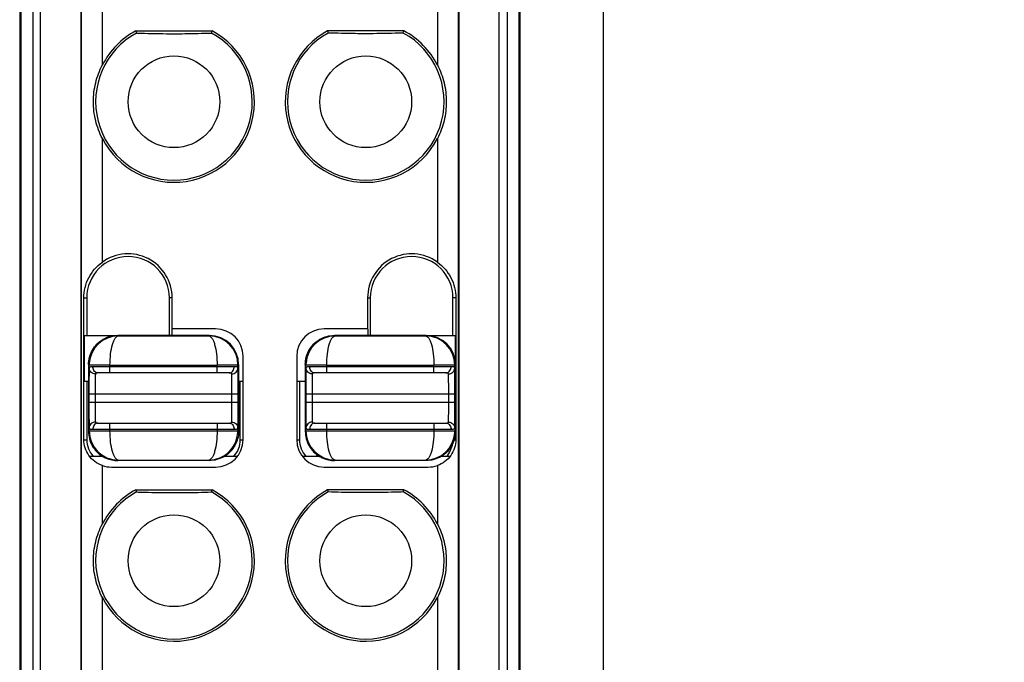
# Model space of a CAD drawing. Header units: millimetres. Extents: x 0 to 421, y 0 to 299.
# Tile 2 of 14: x 110 to 133, y 113 to 128. Entities that reach past the tile are written whole.
import ezdxf

# ---------------------------------------------------------------- set-up
doc = ezdxf.new("R2010")
doc.units = ezdxf.units.MM
doc.header["$LTSCALE"] = 65.395
doc.header["$PDMODE"] = 3
doc.header["$PDSIZE"] = 0.01
doc.layers.get('0').update_dxf_attribs({"linetype": 'CONTINUOUS'})
doc.layers.get('Defpoints').update_dxf_attribs({"linetype": 'CONTINUOUS'})
for name, color, linetype in [('CARD_BASE-SHAPE', 7, 'CONTINUOUS'), ('IO_EXPANSION_MODULE-DIM', 7, 'CONTINUOUS'), ('TERMINAL_PLUG-SHAPE', 7, 'CONTINUOUS')]:
    doc.layers.add(name, color=color, linetype=linetype)
doc.styles.get("Standard").update_dxf_attribs({"font": 'gothic.ttf'})
doc.dimstyles.new('DIMSTYLE_2', dxfattribs={"dimtxt": 3.5, "dimasz": 3.5, "dimexe": 1.5, "dimexo": 1, "dimgap": 0.875, "dimtad": 1, "dimdec": 5, "dimdsep": 46, "dimtxsty": 'STANDARD', "dimblk": '_FILLED', "dimblk1": '_FILLED', "dimblk2": '_FILLED', "dimcen": 0.09, "dimadec": 5, "dimazin": 2, "dimtp": 0.3, "dimtm": 0.3, "dimtfac": 1, "dimtdec": 5, "dimtofl": 0, "dimtmove": 0, "dimatfit": 3, "dimldrblk": '_FILLED', "dimfxl": 1, "dimtolj": 1, "dimarcsym": 0})

# ---------------------------------------------------------------- blocks, each defined once
blk = doc.blocks.new('_FILLED')
at = {"color": 0, "linetype": 'ByBlock'}
blk.add_solid([(0, 0), (-1, 0.2143), (-1, -0.2143)], dxfattribs=at)
blk = doc.blocks.new('*D106')
at = {"layer": 'Defpoints', "color": 0, "linetype": 'Continuous'}
for p in [(119.624, 189.904), (119.626, 88.904), (155.352, 88.904)]:
    blk.add_point(p, dxfattribs=at)
at = {"layer": 'IO_EXPANSION_MODULE-DIM', "color": 0, "linetype": 'Continuous', "lineweight": -2}
for p, q in [((120.624, 189.904), (156.852, 189.904)), ((155.352, 186.404), (155.352, 92.404)), ((120.626, 88.904), (156.852, 88.904))]:
    blk.add_line(p, q, dxfattribs=at)
at = {"layer": 'IO_EXPANSION_MODULE-DIM', "color": 0, "linetype": 'Continuous', "lineweight": -2, "xscale": 3.5, "yscale": 3.5, "zscale": 3.5}
for p, rotation in [((155.352, 189.904), 90), ((155.352, 88.904), 270)]:
    blk.add_blockref('_FILLED', p, dxfattribs=dict(at, rotation=rotation))
at = {"layer": 'IO_EXPANSION_MODULE-DIM', "color": 0, "linetype": 'Continuous', "insert": (148.477, 139.463), "char_height": 4.5, "attachment_point": 2, "rotation": 90, "line_spacing_factor": 0.9}
blk.add_mtext('\\A1;101', dxfattribs=at)

msp = doc.modelspace()

# ---------------------------------------------------------------- linework, layer by layer
at = {"layer": 'CARD_BASE-SHAPE', "color": 7, "linetype": 'Continuous'}
msp.add_line((123.623943, 105.854476), (123.623943, 137.454476), dxfattribs=at)
at = {"layer": 'TERMINAL_PLUG-SHAPE', "color": 7, "linetype": 'Continuous'}
for p, q in [((109.936156, 163.217137), (109.936156, 95.54562)), ((110.123943, 97.240257), (110.123943, 163.25661)), ((111.089022, 163.25661), (111.089052, 97.205336)), ((111.107092, 97.223406), (111.107092, 163.229491)), ((120.140794, 163.229491), (120.140794, 97.223406)), ((120.158864, 163.25661), (120.158834, 97.205336)), ((121.123943, 97.240257), (121.123943, 163.25661)), ((121.31173, 163.217137), (121.31173, 95.54562)), ((109.623943, 163.088905), (109.623943, 90.904476)), ((109.652818, 163.11778), (109.652818, 92.133073)), ((121.595068, 163.11778), (121.595068, 92.133073)), ((121.623943, 90.904476), (121.623943, 163.088905)), ((111.606787, 126.985889), (111.606787, 128.385614)), ((119.641098, 128.385614), (119.641098, 126.985889)), ((112.40988, 127.804476), (114.238006, 127.804476)), ((118.838006, 127.804476), (117.00988, 127.804476)), ((111.606787, 122.261186), (111.606787, 125.223064)), ((119.641098, 125.223064), (119.641098, 122.261186)), ((111.163393, 121.404476), (111.23267, 121.404476)), ((111.163393, 118.004476), (111.163393, 121.404476)), ((111.23267, 121.404476), (111.23267, 120.504476)), ((113.279799, 121.404476), (113.215215, 121.404476)), ((113.215215, 120.504476), (113.215215, 121.404476)), ((113.279799, 120.660332), (113.279799, 121.404476)), ((117.968087, 121.404476), (118.03267, 121.404476)), ((117.968087, 121.404476), (117.968087, 120.660332)), ((118.03267, 121.404476), (118.03267, 120.504476)), ((120.084493, 121.404476), (120.015215, 121.404476)), ((120.015215, 120.504476), (120.015215, 121.404476)), ((120.084493, 121.404476), (120.084493, 118.004476)), ((111.176814, 120.504476), (111.96918, 120.503828)), ((111.176814, 119.404476), (111.176814, 120.504476)), ((114.173934, 120.504476), (111.973952, 120.504476)), ((111.98706, 120.491333), (111.973952, 120.504476)), ((111.98706, 120.491333), (114.160826, 120.491333)), ((113.271072, 120.651605), (113.271072, 120.501858)), ((114.323943, 120.660332), (113.279799, 120.660332)), ((114.173934, 120.504476), (114.160826, 120.491333)), ((117.968087, 120.660332), (116.923943, 120.660332)), ((119.373934, 120.504476), (117.173952, 120.504476)), ((117.18706, 120.491333), (117.173952, 120.504476)), ((117.18706, 120.491333), (119.360826, 120.491333)), ((117.976814, 120.651605), (117.976814, 120.501858)), ((119.373934, 120.504476), (119.360826, 120.491333)), ((119.378699, 120.503829), (120.071072, 120.504476)), ((120.071072, 120.504476), (120.071072, 119.820714)), ((114.979799, 118.004476), (114.979799, 120.004476)), ((116.268087, 120.004476), (116.268087, 118.004476)), ((111.288817, 119.789629), (111.273943, 119.804467)), ((111.273943, 119.804467), (111.273943, 118.204485)), ((111.290461, 119.837592), (111.288817, 119.789629)), ((111.436791, 119.790494), (111.288817, 119.789629)), ((111.288817, 119.723921), (111.288817, 119.789629)), ((114.769414, 119.754476), (111.378472, 119.754476)), ((111.788798, 119.791359), (114.359088, 119.791359)), ((111.788798, 119.604476), (111.788798, 119.791359)), ((114.359088, 119.604476), (114.359088, 119.791359)), ((114.873943, 119.804467), (114.859069, 119.789629)), ((114.859069, 119.723921), (114.859069, 119.789629)), ((114.873943, 119.804467), (114.873943, 118.204485)), ((116.488817, 119.789629), (116.473943, 119.804467)), ((116.473943, 119.804467), (116.473943, 118.204485)), ((116.490461, 119.837592), (116.488817, 119.789629)), ((116.636746, 119.790494), (116.488817, 119.789629)), ((116.488817, 119.723921), (116.488817, 119.789629)), ((119.969414, 119.754476), (116.578472, 119.754476)), ((116.988798, 119.791359), (119.559088, 119.791359)), ((116.988798, 119.604476), (116.988798, 119.791359)), ((119.559088, 119.604476), (119.559088, 119.791359)), ((120.073943, 119.804467), (120.059069, 119.789629)), ((120.059069, 119.723921), (120.059069, 119.789629)), ((120.073943, 119.804467), (120.073943, 118.204485)), ((114.646316, 119.604476), (111.501569, 119.604476)), ((119.846316, 119.604476), (116.701569, 119.604476)), ((111.176814, 119.404476), (111.276561, 119.404476)), ((111.23267, 119.404476), (111.23267, 118.004476)), ((114.871325, 119.404476), (114.971072, 119.404476)), ((114.915215, 118.004476), (114.915215, 119.404476)), ((116.276814, 119.404476), (116.476561, 119.404476)), ((116.33267, 119.404476), (116.33267, 118.004476)), ((111.284863, 119.104476), (114.863023, 119.104476)), ((111.284863, 119.104476), (111.284863, 118.904476)), ((111.434857, 119.104476), (111.434857, 118.904476)), ((114.713029, 118.904476), (114.713029, 119.104476)), ((114.863023, 118.904476), (114.863023, 119.104476)), ((116.484863, 119.104476), (120.063023, 119.104476)), ((116.484863, 119.104476), (116.484863, 118.904476)), ((116.634857, 119.104476), (116.634857, 118.904476)), ((119.913029, 118.904476), (119.913029, 119.104476)), ((120.063023, 118.904476), (120.063023, 119.104476)), ((111.284863, 118.904476), (114.863023, 118.904476)), ((116.484863, 118.904476), (120.063023, 118.904476)), ((111.501569, 118.404476), (114.646316, 118.404476)), ((111.788798, 118.217593), (111.788798, 118.404476)), ((114.359088, 118.404476), (114.359088, 118.217593)), ((116.701569, 118.404476), (119.846316, 118.404476)), ((116.988798, 118.217593), (116.988798, 118.404476)), ((119.559088, 118.404476), (119.559088, 118.217593)), ((111.273943, 118.204485), (111.288817, 118.219323)), ((111.288817, 118.219323), (111.288817, 118.285031)), ((111.378472, 118.254476), (114.769414, 118.254476)), ((111.788798, 118.217593), (114.359088, 118.217593)), ((114.711095, 118.218458), (114.859069, 118.219323)), ((114.857432, 118.171462), (114.859069, 118.219323)), ((114.859069, 118.285031), (114.859069, 118.219323)), ((114.859069, 118.219323), (114.873943, 118.204485)), ((116.473943, 118.204485), (116.488817, 118.219323)), ((116.488817, 118.219323), (116.488817, 118.285031)), ((116.578472, 118.254476), (119.969414, 118.254476)), ((116.988798, 118.217593), (119.559088, 118.217593)), ((119.91114, 118.218458), (120.059069, 118.219323)), ((120.057432, 118.171462), (120.059069, 118.219323)), ((120.059069, 118.285031), (120.059069, 118.219323)), ((120.059069, 118.219323), (120.073943, 118.204485)), ((111.163393, 118.004476), (111.23267, 118.004476)), ((114.915215, 118.004476), (114.979799, 118.004476)), ((116.268087, 118.004476), (116.33267, 118.004476)), ((120.015215, 118.004476), (120.025133, 118.004476)), ((120.042258, 118.004476), (120.084493, 118.004476)), ((111.620372, 117.604476), (111.315243, 117.604476)), ((114.832643, 117.604476), (114.527513, 117.604476)), ((116.820372, 117.604476), (116.415243, 117.604476)), ((119.932643, 117.604476), (119.727513, 117.604476)), ((111.606787, 115.985889), (111.606787, 117.385614)), ((111.973952, 117.504476), (111.98706, 117.51762)), ((114.173934, 117.504476), (111.973952, 117.504476)), ((111.98706, 117.51762), (114.160826, 117.51762)), ((114.160826, 117.51762), (114.173934, 117.504476)), ((117.173952, 117.504476), (117.18706, 117.51762)), ((119.373934, 117.504476), (117.173952, 117.504476)), ((117.18706, 117.51762), (119.360826, 117.51762)), ((119.360826, 117.51762), (119.373934, 117.504476)), ((119.641098, 117.385614), (119.641098, 115.985889)), ((111.823943, 117.34862), (114.323943, 117.34862)), ((116.923943, 117.34862), (119.423943, 117.34862)), ((112.40988, 116.804476), (114.238006, 116.804476)), ((118.838006, 116.804476), (117.00988, 116.804476)), ((111.606787, 111.261186), (111.606787, 114.223064)), ((119.641098, 114.223064), (119.641098, 111.261186))]:
    msp.add_line(p, q, dxfattribs=at)
for centre in [(113.323943, 126.104476), (117.923943, 126.104476), (113.323943, 115.104476), (117.923943, 115.104476)]:
    msp.add_circle(centre, 1.1, dxfattribs=at)
for centre, radius, start, end in [((113.323943, 126.104476), 1.877777, 118.6660723, 61.3339277), ((113.323943, 126.104476), 1.930158, 118.266221, 152.8286578), ((113.323943, 126.104476), 1.930158, 207.1713422, 61.733779), ((127.428195, 131.585852), 15.487046, 194.132423, 194.3323485), ((99.219691, 131.585852), 15.487046, 345.6676515, 345.867577), ((117.923943, 126.104476), 1.930158, 118.266221, 332.8286578), ((117.923943, 126.104476), 1.877777, 118.6660723, 61.3339277), ((132.028195, 131.585852), 15.487046, 194.132423, 194.3323485), ((103.819691, 131.585852), 15.487046, 345.6676515, 345.867577), ((117.923943, 126.104476), 1.930158, 27.1713422, 61.733779), ((112.223943, 121.404476), 0.991272, 0, 180), ((112.223943, 121.404476), 1.055856, 0, 125.7681874), ((119.023943, 121.404476), 1.055856, 54.2318126, 180), ((119.023943, 121.404476), 0.991272, 0, 180), ((111.990041, 119.790278), 0.701122, 90.2436142, 176.1308502), ((114.157903, 119.790375), 0.701021, 0.0090141, 89.7610501), ((114.173681, 119.804215), 0.700206, 0.0192362, 89.9807638), ((114.323943, 120.004476), 0.655856, 0, 90), ((116.923943, 120.004476), 0.655856, 90, 180), ((117.190041, 119.790278), 0.701122, 90.2436142, 176.1308502), ((119.357903, 119.790375), 0.701021, 0.0090141, 89.7610501), ((119.373681, 119.804215), 0.700206, 0.0192362, 89.9807638), ((111.557381, 119.754562), 0.178909, 180.0273366, 186.7046726), ((111.791836, 46.913155), 72.878204, 90.0023885, 90.27916739), ((114.590504, 119.754562), 0.17891, 353.2952311, 359.9725456), ((116.757381, 119.754562), 0.178909, 180.0273366, 186.7046726), ((116.991836, 46.913155), 72.878204, 90.0023885, 90.27916739), ((119.790504, 119.754562), 0.17891, 353.2952311, 359.9725456), ((111.989997, 118.218592), 0.701039, 180.009433, 269.7598968), ((111.557381, 118.254391), 0.17891, 173.2952311, 179.9725456), ((114.157844, 118.218678), 0.701126, 270.2437382, 356.1388984), ((114.356085, 191.084691), 72.867097, 270.00236124, 270.27918256), ((114.590505, 118.254391), 0.178909, 0.0273366, 6.7046726), ((117.189997, 118.218592), 0.701039, 180.009433, 269.7598968), ((116.757381, 118.254391), 0.17891, 173.2952311, 179.9725456), ((119.357844, 118.218678), 0.701126, 270.2437382, 356.1388984), ((119.556085, 191.084691), 72.867097, 270.00236124, 270.27918256), ((119.790505, 118.254391), 0.178909, 0.0273366, 6.7046726), ((111.823943, 118.004476), 0.591272, 180, 222.5712919), ((114.323943, 118.004476), 0.655856, 270, 0), ((114.323943, 118.004476), 0.591272, 317.4287081, 0), ((116.923943, 118.004476), 0.655856, 180, 270), ((116.923943, 118.004476), 0.591272, 180, 222.5712919), ((119.423943, 118.004476), 0.591272, 317.4287081, 351.6355373), ((111.823943, 118.004476), 0.655856, 250.6642952, 270), ((119.423943, 118.004476), 0.655856, 270, 289.3357048), ((113.323943, 115.104476), 1.877777, 118.6660723, 61.3339277), ((113.323943, 115.104476), 1.930158, 118.266221, 152.8286578), ((113.323943, 115.104476), 1.930158, 207.1713422, 61.733779), ((127.428195, 120.585852), 15.487046, 194.132423, 194.3323485), ((99.219691, 120.585852), 15.487046, 345.6676515, 345.867577), ((117.923943, 115.104476), 1.930158, 118.266221, 332.8286578), ((117.923943, 115.104476), 1.877777, 118.6660723, 61.3339277), ((132.028195, 120.585852), 15.487046, 194.132423, 194.3323485), ((103.819691, 120.585852), 15.487046, 345.6676515, 345.867577), ((117.923943, 115.104476), 1.930158, 27.1713422, 61.733779)]:
    msp.add_arc(centre, radius, start, end, dxfattribs=at)
for points, knots in [([(112.423166, 127.752095), (112.48776, 127.749877), (112.787924, 127.740377), (113.088258, 127.735475), (113.323943, 127.735475)], [0, 0, 0, 0, 0.215212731, 1, 1, 1, 1]), ([(113.323943, 127.735475), (113.409685, 127.735475), (113.710006, 127.737188), (114.010269, 127.744732), (114.22472, 127.752095)], [0, 0, 0, 0, 0.285503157, 1, 1, 1, 1]), ([(117.923943, 127.735475), (117.838201, 127.735475), (117.537879, 127.737188), (117.237617, 127.744732), (117.023166, 127.752095)], [0, 0, 0, 0, 0.285503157, 1, 1, 1, 1]), ([(118.82472, 127.752095), (118.760126, 127.749877), (118.459961, 127.740377), (118.159628, 127.735475), (117.923943, 127.735475)], [0, 0, 0, 0, 0.215212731, 1, 1, 1, 1]), ([(111.606787, 125.223064), (111.537269, 125.358498), (111.429022, 125.646673), (111.373719, 126.104479), (111.429023, 126.562282), (111.537271, 126.850458), (111.606787, 126.985889)], [0, 0, 0, 0, 0.249943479, 0.499999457, 0.750061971, 1, 1, 1, 1]), ([(119.641098, 126.985889), (119.710615, 126.850458), (119.818863, 126.562283), (119.874166, 126.104481), (119.818864, 125.646674), (119.710617, 125.358498), (119.641098, 125.223064)], [0, 0, 0, 0, 0.249936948, 0.499999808, 0.750056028, 1, 1, 1, 1]), ([(111.163393, 121.404476), (111.163393, 121.568652), (111.245357, 121.903875), (111.471649, 122.163835), (111.606787, 122.261186)], [0, 0, 0, 0, 0.496407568, 1, 1, 1, 1]), ([(119.641098, 122.261186), (119.776239, 122.163834), (120.00253, 121.903873), (120.084493, 121.56865), (120.084493, 121.404476)], [0, 0, 0, 0, 0.503598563, 1, 1, 1, 1]), ([(111.788805, 119.791359), (111.789029, 119.881797), (111.79867, 120.049375), (111.832161, 120.244449), (111.875135, 120.369942), (111.9112, 120.44393), (111.956594, 120.490377), (111.98706, 120.491333)], [0, 0, 0, 0, 0.358683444, 0.663801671, 0.783982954, 0.879110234, 1, 1, 1, 1]), ([(114.160826, 120.491333), (114.191291, 120.490375), (114.236688, 120.443933), (114.272727, 120.369932), (114.315708, 120.244442), (114.349237, 120.049372), (114.358845, 119.881794), (114.359081, 119.791359)], [0, 0, 0, 0, 0.1208878, 0.216010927, 0.336196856, 0.641326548, 1, 1, 1, 1]), ([(116.988805, 119.791359), (116.989029, 119.881797), (116.99867, 120.049375), (117.032161, 120.244449), (117.075135, 120.369942), (117.1112, 120.44393), (117.156594, 120.490377), (117.18706, 120.491333)], [0, 0, 0, 0, 0.358683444, 0.663801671, 0.783982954, 0.879110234, 1, 1, 1, 1]), ([(119.360826, 120.491333), (119.391291, 120.490375), (119.436688, 120.443933), (119.472727, 120.369932), (119.515708, 120.244442), (119.549237, 120.049372), (119.558845, 119.881794), (119.559081, 119.791359)], [0, 0, 0, 0, 0.1208878, 0.216010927, 0.336196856, 0.641326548, 1, 1, 1, 1]), ([(111.288817, 119.723921), (111.286663, 119.645369), (111.285718, 119.438858), (111.284863, 119.232382), (111.284863, 119.104476)], [0, 0, 0, 0, 0.380565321, 1, 1, 1, 1]), ([(111.438811, 119.580973), (111.400826, 119.581068), (111.322769, 119.609982), (111.288918, 119.687203), (111.288817, 119.723921)], [0, 0, 0, 0, 0.508475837, 1, 1, 1, 1]), ([(111.378472, 119.754476), (111.361167, 119.754476), (111.333622, 119.753679), (111.304706, 119.746531), (111.296548, 119.739525)], [0, 0, 0, 0, 0.616728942, 1, 1, 1, 1]), ([(111.501569, 119.604476), (111.471994, 119.604476), (111.40795, 119.636349), (111.38362, 119.700179), (111.379695, 119.733674)], [0, 0, 0, 0, 0.467232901, 1, 1, 1, 1]), ([(114.859069, 119.789629), (114.845953, 119.790217), (114.796613, 119.789295), (114.693344, 119.79103), (114.539799, 119.791109), (114.422451, 119.791335), (114.359088, 119.791359)], [0, 0, 0, 0, 0.078777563, 0.295872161, 0.619809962, 1, 1, 1, 1]), ([(114.646316, 119.604476), (114.675892, 119.604476), (114.739936, 119.636349), (114.764266, 119.700179), (114.76819, 119.733674)], [0, 0, 0, 0, 0.467232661, 1, 1, 1, 1]), ([(114.709075, 119.580973), (114.747059, 119.581068), (114.825117, 119.609982), (114.858967, 119.687204), (114.859069, 119.723921)], [0, 0, 0, 0, 0.508476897, 1, 1, 1, 1]), ([(114.859069, 119.723921), (114.858868, 119.729047), (114.85338, 119.740819), (114.832957, 119.749492), (114.804584, 119.753898), (114.78219, 119.754476), (114.769414, 119.754476)], [0, 0, 0, 0, 0.150978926, 0.343946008, 0.623926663, 1, 1, 1, 1]), ([(114.863023, 119.104476), (114.863023, 119.232366), (114.862166, 119.438842), (114.861225, 119.645353), (114.859069, 119.723921)], [0, 0, 0, 0, 0.619356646, 1, 1, 1, 1]), ([(116.488817, 119.723921), (116.486663, 119.645369), (116.485718, 119.438858), (116.484863, 119.232382), (116.484863, 119.104476)], [0, 0, 0, 0, 0.380565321, 1, 1, 1, 1]), ([(116.638811, 119.580973), (116.600826, 119.581068), (116.522769, 119.609982), (116.488918, 119.687203), (116.488817, 119.723921)], [0, 0, 0, 0, 0.508475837, 1, 1, 1, 1]), ([(116.578472, 119.754476), (116.561167, 119.754476), (116.533622, 119.753679), (116.504706, 119.746531), (116.496548, 119.739525)], [0, 0, 0, 0, 0.616728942, 1, 1, 1, 1]), ([(116.701569, 119.604476), (116.671994, 119.604476), (116.60795, 119.636349), (116.58362, 119.700179), (116.579695, 119.733674)], [0, 0, 0, 0, 0.467232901, 1, 1, 1, 1]), ([(120.059069, 119.789629), (120.045953, 119.790217), (119.996613, 119.789295), (119.893344, 119.79103), (119.739799, 119.791109), (119.622451, 119.791335), (119.559088, 119.791359)], [0, 0, 0, 0, 0.078777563, 0.295872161, 0.619809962, 1, 1, 1, 1]), ([(119.846316, 119.604476), (119.875892, 119.604476), (119.939936, 119.636349), (119.964266, 119.700179), (119.96819, 119.733674)], [0, 0, 0, 0, 0.467232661, 1, 1, 1, 1]), ([(119.909075, 119.580973), (119.947059, 119.581068), (120.025117, 119.609982), (120.058967, 119.687204), (120.059069, 119.723921)], [0, 0, 0, 0, 0.508476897, 1, 1, 1, 1]), ([(120.059069, 119.723921), (120.058868, 119.729047), (120.05338, 119.740819), (120.032957, 119.749492), (120.004584, 119.753898), (119.98219, 119.754476), (119.969414, 119.754476)], [0, 0, 0, 0, 0.150978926, 0.343946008, 0.623926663, 1, 1, 1, 1]), ([(120.063023, 119.104476), (120.063023, 119.232366), (120.062166, 119.438842), (120.061225, 119.645353), (120.059069, 119.723921)], [0, 0, 0, 0, 0.619356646, 1, 1, 1, 1]), ([(111.437427, 119.523064), (111.436964, 119.496421), (111.435246, 119.356898), (111.434857, 119.217362), (111.434857, 119.104476)], [0, 0, 0, 0, 0.19097115, 1, 1, 1, 1]), ([(111.438811, 119.580973), (111.438676, 119.577197), (111.438076, 119.557897), (111.437697, 119.538592), (111.437427, 119.523064)], [0, 0, 0, 0, 0.195691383, 1, 1, 1, 1]), ([(111.501569, 119.604476), (111.492924, 119.604476), (111.479008, 119.604102), (111.461138, 119.601395), (111.449093, 119.597269), (111.440753, 119.590382), (111.438919, 119.583983), (111.438811, 119.580973)], [0, 0, 0, 0, 0.356080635, 0.572155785, 0.74236422, 0.875914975, 1, 1, 1, 1]), ([(114.709075, 119.580973), (114.708932, 119.584955), (114.703681, 119.596987), (114.678076, 119.603766), (114.658577, 119.604476), (114.646316, 119.604476)], [0, 0, 0, 0, 0.165092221, 0.492027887, 1, 1, 1, 1]), ([(114.713029, 119.104476), (114.713029, 119.202854), (114.712172, 119.361679), (114.71123, 119.520548), (114.709075, 119.580973)], [0, 0, 0, 0, 0.619349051, 1, 1, 1, 1]), ([(116.637427, 119.523064), (116.636964, 119.496421), (116.635246, 119.356898), (116.634857, 119.217362), (116.634857, 119.104476)], [0, 0, 0, 0, 0.19097115, 1, 1, 1, 1]), ([(116.638811, 119.580973), (116.638676, 119.577197), (116.638076, 119.557897), (116.637697, 119.538592), (116.637427, 119.523064)], [0, 0, 0, 0, 0.195691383, 1, 1, 1, 1]), ([(116.701569, 119.604476), (116.692924, 119.604476), (116.679008, 119.604102), (116.661138, 119.601395), (116.649093, 119.597269), (116.640753, 119.590382), (116.638919, 119.583983), (116.638811, 119.580973)], [0, 0, 0, 0, 0.356080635, 0.572155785, 0.74236422, 0.875914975, 1, 1, 1, 1]), ([(119.909075, 119.580973), (119.908932, 119.584955), (119.903681, 119.596987), (119.878076, 119.603766), (119.858577, 119.604476), (119.846316, 119.604476)], [0, 0, 0, 0, 0.165092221, 0.492027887, 1, 1, 1, 1]), ([(119.913029, 119.104476), (119.913029, 119.202854), (119.912172, 119.361679), (119.91123, 119.520548), (119.909075, 119.580973)], [0, 0, 0, 0, 0.619349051, 1, 1, 1, 1]), ([(111.284863, 118.904476), (111.284863, 118.776586), (111.285719, 118.57011), (111.286661, 118.363599), (111.288817, 118.285031)], [0, 0, 0, 0, 0.61935804, 1, 1, 1, 1]), ([(111.434857, 118.904476), (111.434857, 118.806098), (111.435713, 118.647274), (111.436656, 118.488404), (111.438811, 118.42798)], [0, 0, 0, 0, 0.619350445, 1, 1, 1, 1]), ([(114.710333, 118.478882), (114.710823, 118.50549), (114.712637, 118.647348), (114.713028, 118.78922), (114.713029, 118.904476)], [0, 0, 0, 0, 0.187581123, 1, 1, 1, 1]), ([(114.859069, 118.285031), (114.861224, 118.363611), (114.862168, 118.570122), (114.863022, 118.776598), (114.863023, 118.904476)], [0, 0, 0, 0, 0.380697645, 1, 1, 1, 1]), ([(116.484863, 118.904476), (116.484863, 118.776586), (116.485719, 118.57011), (116.486661, 118.363599), (116.488817, 118.285031)], [0, 0, 0, 0, 0.61935804, 1, 1, 1, 1]), ([(116.634857, 118.904476), (116.634857, 118.806098), (116.635713, 118.647274), (116.636656, 118.488404), (116.638811, 118.42798)], [0, 0, 0, 0, 0.619350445, 1, 1, 1, 1]), ([(119.910333, 118.478882), (119.910823, 118.50549), (119.912637, 118.647348), (119.913028, 118.78922), (119.913029, 118.904476)], [0, 0, 0, 0, 0.187581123, 1, 1, 1, 1]), ([(120.059069, 118.285031), (120.061224, 118.363611), (120.062168, 118.570122), (120.063022, 118.776598), (120.063023, 118.904476)], [0, 0, 0, 0, 0.380697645, 1, 1, 1, 1]), ([(111.438811, 118.42798), (111.400826, 118.427884), (111.322769, 118.398971), (111.288918, 118.321749), (111.288817, 118.285031)], [0, 0, 0, 0, 0.508476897, 1, 1, 1, 1]), ([(111.501569, 118.404476), (111.471994, 118.404476), (111.40795, 118.372603), (111.38362, 118.308773), (111.379695, 118.275279)], [0, 0, 0, 0, 0.467232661, 1, 1, 1, 1]), ([(111.438811, 118.42798), (111.438954, 118.423998), (111.444205, 118.411966), (111.46981, 118.405186), (111.489309, 118.404476), (111.501569, 118.404476)], [0, 0, 0, 0, 0.165092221, 0.492027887, 1, 1, 1, 1]), ([(114.646316, 118.404476), (114.654962, 118.404476), (114.668878, 118.40485), (114.686748, 118.407558), (114.698793, 118.411684), (114.707132, 118.418571), (114.708967, 118.424969), (114.709075, 118.42798)], [0, 0, 0, 0, 0.356080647, 0.572155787, 0.742364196, 0.875914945, 1, 1, 1, 1]), ([(114.646316, 118.404476), (114.675892, 118.404476), (114.739936, 118.372603), (114.764266, 118.308773), (114.768191, 118.275279)], [0, 0, 0, 0, 0.467232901, 1, 1, 1, 1]), ([(114.709075, 118.42798), (114.709195, 118.431361), (114.709731, 118.448325), (114.710083, 118.465295), (114.710333, 118.478882)], [0, 0, 0, 0, 0.199324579, 1, 1, 1, 1]), ([(114.709075, 118.42798), (114.747059, 118.427884), (114.825117, 118.398971), (114.858967, 118.321749), (114.859069, 118.285031)], [0, 0, 0, 0, 0.508475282, 1, 1, 1, 1]), ([(116.638811, 118.42798), (116.600826, 118.427884), (116.522769, 118.398971), (116.488918, 118.321749), (116.488817, 118.285031)], [0, 0, 0, 0, 0.508476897, 1, 1, 1, 1]), ([(116.701569, 118.404476), (116.671994, 118.404476), (116.60795, 118.372603), (116.58362, 118.308773), (116.579695, 118.275279)], [0, 0, 0, 0, 0.467232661, 1, 1, 1, 1]), ([(116.638811, 118.42798), (116.638954, 118.423998), (116.644205, 118.411966), (116.66981, 118.405186), (116.689309, 118.404476), (116.701569, 118.404476)], [0, 0, 0, 0, 0.165092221, 0.492027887, 1, 1, 1, 1]), ([(119.846316, 118.404476), (119.854962, 118.404476), (119.868878, 118.40485), (119.886748, 118.407558), (119.898793, 118.411684), (119.907132, 118.418571), (119.908967, 118.424969), (119.909075, 118.42798)], [0, 0, 0, 0, 0.356080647, 0.572155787, 0.742364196, 0.875914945, 1, 1, 1, 1]), ([(119.846316, 118.404476), (119.875892, 118.404476), (119.939936, 118.372603), (119.964266, 118.308773), (119.968191, 118.275279)], [0, 0, 0, 0, 0.467232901, 1, 1, 1, 1]), ([(119.909075, 118.42798), (119.909195, 118.431361), (119.909731, 118.448325), (119.910083, 118.465295), (119.910333, 118.478882)], [0, 0, 0, 0, 0.199324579, 1, 1, 1, 1]), ([(119.909075, 118.42798), (119.947059, 118.427884), (120.025117, 118.398971), (120.058967, 118.321749), (120.059069, 118.285031)], [0, 0, 0, 0, 0.508475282, 1, 1, 1, 1]), ([(111.273961, 118.204503), (111.273964, 118.085349), (111.337113, 117.842975), (111.512823, 117.664265), (111.615253, 117.603381)], [0, 0, 0, 0, 0.499990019, 1, 1, 1, 1]), ([(111.288817, 118.285031), (111.289018, 118.279906), (111.294506, 118.268133), (111.314928, 118.259461), (111.343301, 118.255055), (111.365695, 118.254477), (111.378472, 118.254476)], [0, 0, 0, 0, 0.150978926, 0.343946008, 0.623926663, 1, 1, 1, 1]), ([(111.288817, 118.219323), (111.301933, 118.218737), (111.351272, 118.219656), (111.454542, 118.217924), (111.608087, 118.217843), (111.725434, 118.217618), (111.788798, 118.217593)], [0, 0, 0, 0, 0.078777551, 0.295872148, 0.619809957, 1, 1, 1, 1]), ([(111.98706, 117.51762), (111.956595, 117.518576), (111.911199, 117.56502), (111.875158, 117.639019), (111.832182, 117.764509), (111.798644, 117.959577), (111.789039, 118.127157), (111.788805, 118.217593)], [0, 0, 0, 0, 0.120887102, 0.216009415, 0.336193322, 0.641319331, 1, 1, 1, 1]), ([(114.359081, 118.217593), (114.358857, 118.127157), (114.349213, 117.959579), (114.315725, 117.764506), (114.272752, 117.639011), (114.236688, 117.565022), (114.191292, 117.518577), (114.160826, 117.51762)], [0, 0, 0, 0, 0.358679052, 0.663798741, 0.78398049, 0.879108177, 1, 1, 1, 1]), ([(114.769414, 118.254476), (114.786718, 118.254477), (114.814264, 118.255273), (114.843179, 118.262422), (114.851338, 118.269428)], [0, 0, 0, 0, 0.616728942, 1, 1, 1, 1]), ([(116.473961, 118.204503), (116.473964, 118.085349), (116.537113, 117.842975), (116.712823, 117.664265), (116.815253, 117.603381)], [0, 0, 0, 0, 0.499990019, 1, 1, 1, 1]), ([(116.488817, 118.285031), (116.489018, 118.279906), (116.494506, 118.268133), (116.514928, 118.259461), (116.543301, 118.255055), (116.565695, 118.254477), (116.578472, 118.254476)], [0, 0, 0, 0, 0.150978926, 0.343946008, 0.623926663, 1, 1, 1, 1]), ([(116.488817, 118.219323), (116.501933, 118.218737), (116.551272, 118.219656), (116.654542, 118.217924), (116.808087, 118.217843), (116.925434, 118.217618), (116.988798, 118.217593)], [0, 0, 0, 0, 0.078777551, 0.295872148, 0.619809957, 1, 1, 1, 1]), ([(117.18706, 117.51762), (117.156595, 117.518576), (117.111199, 117.56502), (117.075158, 117.639019), (117.032182, 117.764509), (116.998644, 117.959577), (116.989039, 118.127157), (116.988805, 118.217593)], [0, 0, 0, 0, 0.120887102, 0.216009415, 0.336193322, 0.641319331, 1, 1, 1, 1]), ([(119.559081, 118.217593), (119.558857, 118.127157), (119.549213, 117.959579), (119.515725, 117.764506), (119.472752, 117.639011), (119.436688, 117.565022), (119.391292, 117.518577), (119.360826, 117.51762)], [0, 0, 0, 0, 0.358679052, 0.663798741, 0.78398049, 0.879108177, 1, 1, 1, 1]), ([(119.969414, 118.254476), (119.986718, 118.254477), (120.014264, 118.255273), (120.043179, 118.262422), (120.051338, 118.269428)], [0, 0, 0, 0, 0.616728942, 1, 1, 1, 1]), ([(111.606787, 117.385614), (111.479538, 117.430265), (111.249921, 117.600679), (111.163393, 117.873069), (111.163393, 118.004476)], [0, 0, 0, 0, 0.506475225, 1, 1, 1, 1]), ([(114.849737, 118.023421), (114.826529, 117.936989), (114.74665, 117.771449), (114.609379, 117.648998), (114.532633, 117.603381)], [0, 0, 0, 0, 0.500598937, 1, 1, 1, 1]), ([(120.084493, 118.004476), (120.084493, 117.873067), (119.997963, 117.600676), (119.768346, 117.430264), (119.641098, 117.385614)], [0, 0, 0, 0, 0.493532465, 1, 1, 1, 1]), ([(120.049737, 118.023421), (120.026529, 117.936989), (119.94665, 117.771449), (119.809379, 117.648998), (119.732633, 117.603381)], [0, 0, 0, 0, 0.500598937, 1, 1, 1, 1]), ([(111.615253, 117.603381), (111.642281, 117.587315), (111.753866, 117.530965), (111.880552, 117.504496), (111.973969, 117.504494)], [0, 0, 0, 0, 0.251824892, 1, 1, 1, 1]), ([(116.815253, 117.603381), (116.842281, 117.587315), (116.953866, 117.530965), (117.080552, 117.504496), (117.173969, 117.504494)], [0, 0, 0, 0, 0.251824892, 1, 1, 1, 1]), ([(112.423166, 116.752095), (112.48776, 116.749877), (112.787924, 116.740377), (113.088258, 116.735475), (113.323943, 116.735475)], [0, 0, 0, 0, 0.215212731, 1, 1, 1, 1]), ([(113.323943, 116.735475), (113.409685, 116.735475), (113.710006, 116.737188), (114.010269, 116.744732), (114.22472, 116.752095)], [0, 0, 0, 0, 0.285503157, 1, 1, 1, 1]), ([(117.923943, 116.735475), (117.838201, 116.735475), (117.537879, 116.737188), (117.237617, 116.744732), (117.023166, 116.752095)], [0, 0, 0, 0, 0.285503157, 1, 1, 1, 1]), ([(118.82472, 116.752095), (118.760126, 116.749877), (118.459961, 116.740377), (118.159628, 116.735475), (117.923943, 116.735475)], [0, 0, 0, 0, 0.215212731, 1, 1, 1, 1]), ([(111.606787, 114.223064), (111.537269, 114.358498), (111.429022, 114.646673), (111.373719, 115.104479), (111.429023, 115.562282), (111.537271, 115.850458), (111.606787, 115.985889)], [0, 0, 0, 0, 0.249943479, 0.499999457, 0.750061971, 1, 1, 1, 1]), ([(119.641098, 115.985889), (119.710615, 115.850458), (119.818863, 115.562283), (119.874166, 115.104481), (119.818864, 114.646674), (119.710617, 114.358498), (119.641098, 114.223064)], [0, 0, 0, 0, 0.249936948, 0.499999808, 0.750056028, 1, 1, 1, 1])]:
    msp.add_open_spline(points, degree=3, knots=knots, dxfattribs=at)
for points in [[(111.298149, 119.985531), (111.329465, 120.102162), (111.455005, 120.323414), (111.676258, 120.448954), (111.792888, 120.48027)], [(111.792888, 120.48027), (111.851701, 120.496062), (111.913073, 120.504457), (111.973969, 120.504458)], [(116.498149, 119.985531), (116.529465, 120.102162), (116.655005, 120.323414), (116.876258, 120.448954), (116.992888, 120.48027)], [(116.992888, 120.48027), (117.051701, 120.496062), (117.113073, 120.504457), (117.173969, 120.504458)], [(111.273961, 119.80445), (111.273962, 119.865346), (111.282357, 119.926718), (111.298149, 119.985531)], [(116.473961, 119.80445), (116.473962, 119.865346), (116.482357, 119.926718), (116.498149, 119.985531)], [(111.296548, 119.739525), (111.292144, 119.735743), (111.289045, 119.729722), (111.288817, 119.723921)], [(116.496548, 119.739525), (116.492144, 119.735743), (116.489045, 119.729722), (116.488817, 119.723921)], [(114.873925, 118.204503), (114.873924, 118.143606), (114.865529, 118.082235), (114.849737, 118.023421)], [(114.851338, 118.269428), (114.855742, 118.273209), (114.858841, 118.279231), (114.859069, 118.285031)], [(120.073925, 118.204503), (120.073924, 118.143606), (120.065529, 118.082235), (120.049737, 118.023421)], [(120.051338, 118.269428), (120.055742, 118.273209), (120.058841, 118.279231), (120.059069, 118.285031)], [(114.532633, 117.603381), (114.477416, 117.570561), (114.417034, 117.54534), (114.354998, 117.528682)], [(119.732633, 117.603381), (119.677416, 117.570561), (119.617034, 117.54534), (119.554998, 117.528682)], [(114.354998, 117.528682), (114.296184, 117.51289), (114.234813, 117.504496), (114.173916, 117.504494)], [(119.554998, 117.528682), (119.496184, 117.51289), (119.434813, 117.504496), (119.373916, 117.504494)]]:
    msp.add_open_spline(points, degree=3, dxfattribs=at)

# ---------------------------------------------------------------- dimensions: what is measured, and where the dimension line sits
at = {"layer": 'IO_EXPANSION_MODULE-DIM', "color": 2, "linetype": 'Continuous'}
dim = msp.add_linear_dim(base=(155.352056, 88.904476), p1=(119.623943, 189.904476), p2=(119.626485, 88.904476), angle=270, dimstyle='DIMSTYLE_2', override={"dimtxt": 4.5}, dxfattribs=at)
dim.commit()
dim.dimension.update_dxf_attribs({"geometry": '*D106', "text_midpoint": (155.352056, 139.463367), "dimtype": 160})

doc.saveas('drawing.dxf')
